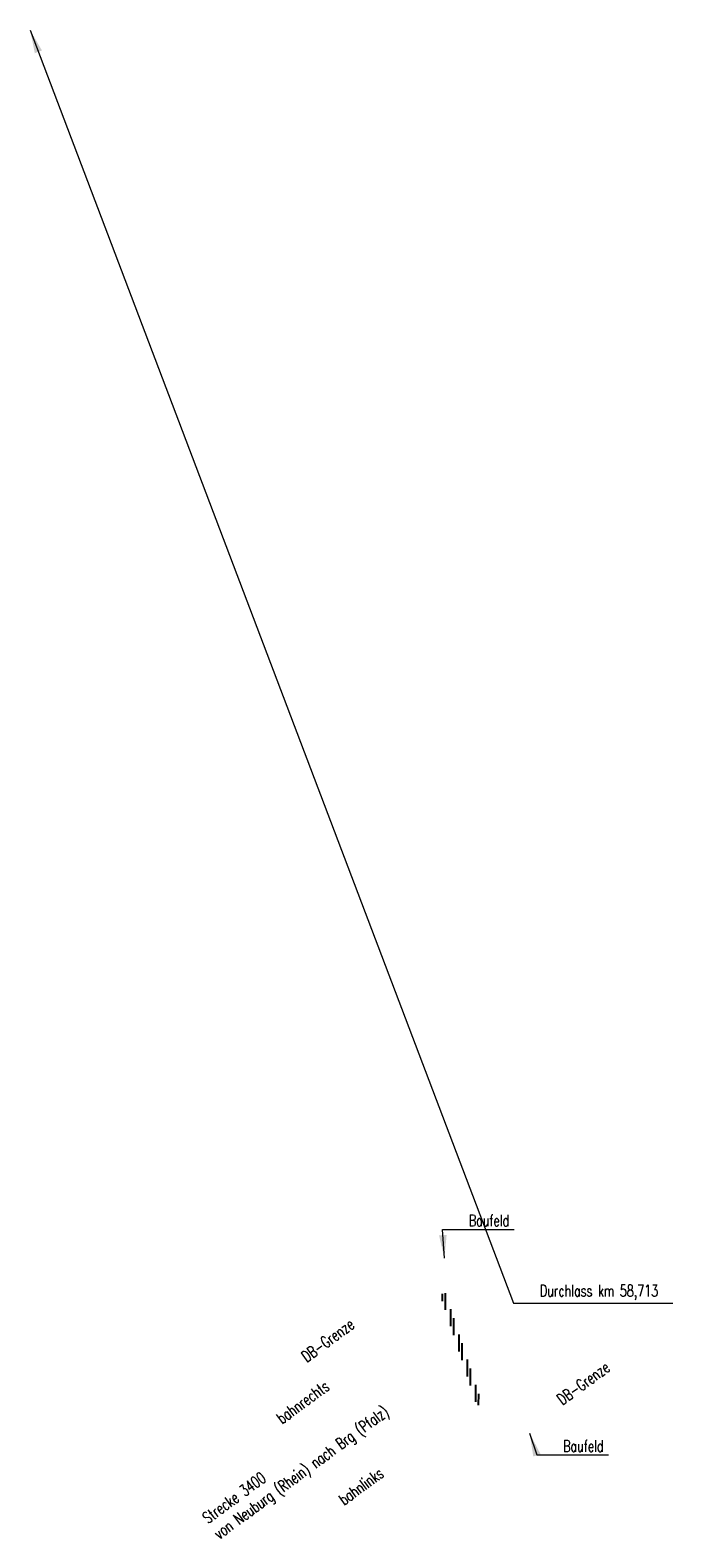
# Model space of a CAD drawing. Header units: metres. Extents: x -11 to 3443208, y -13 to 5427948.
# Tile 28 of 28: x 3443111 to 3443208, y 5427721 to 5427948. Entities that reach past the tile are written whole.
import ezdxf

# ---------------------------------------------------------------- set-up
doc = ezdxf.new("R2010")
doc.units = ezdxf.units.M
doc.linetypes.add('AUSGEZOGEN', pattern=[2, 1, 1])
for name, color, linetype in [('T__SCHR', 1, 'Continuous'), ('T__TEXT', 2, 'Continuous'), ('T__VERM', 3, 'Continuous')]:
    doc.layers.add(name, color=color, linetype=linetype)
doc.styles.add('SIMPLEX7', font='simplexd.shx', dxfattribs={"width": 0.7})
doc.styles.get("Standard").update_dxf_attribs({"font": 'simplex.shx', "width": 0.7})
doc.dimstyles.new('SOFI35$7', dxfattribs={"dimscale": 0, "dimtxt": 3.5, "dimasz": 3.5, "dimexe": 0.18, "dimexo": 0.0625, "dimgap": 0.945, "dimtad": 1, "dimdec": 3, "dimrnd": 0.001, "dimzin": 0, "dimdsep": 46, "dimtxsty": 'Standard', "dimblk1": 'SOF_BEMSTR1', "dimblk2": 'SOF_BEMSTR2', "dimcen": 3.5, "dimse1": 1, "dimse2": 1, "dimclrd": 1, "dimclre": 1, "dimclrt": 2, "dimadec": 0, "dimazin": 0, "dimtfac": 1, "dimtdec": 3, "dimtmove": 0, "dimatfit": 0, "dimfxl": 1, "dimtolj": 1, "dimtzin": 0, "dimlwd": 0, "dimlwe": 0, "dimarcsym": 0})

# ---------------------------------------------------------------- blocks, each defined once
blk = doc.blocks.new('SOF_BEMSTR1')
at = {"color": 0, "linetype": 'ByBlock', "lineweight": -2}
for p, q in [((0, 20), (0, -8.5)), ((3.535, 3.535), (-3.535, -3.535)), ((-5, 0), (5, 0))]:
    blk.add_line(p, q, dxfattribs=at)
blk = doc.blocks.new('SOF_BEMSTR2')
at = {"color": 0, "linetype": 'ByBlock', "lineweight": -2}
for p, q in [((0, -20), (0, 8.5)), ((3.535, 3.535), (-3.535, -3.535)), ((-5, 0), (5, 0))]:
    blk.add_line(p, q, dxfattribs=at)

msp = doc.modelspace()

# ---------------------------------------------------------------- hatches: boundary and pattern name
at = {"layer": 'T__SCHR'}
h = msp.add_hatch(dxfattribs=at)
h.set_pattern_fill('STEEL', color=256, scale=0.7874, angle=45, style=0)
h.set_pattern_definition([(90, (-172.852, 281.0921), (-1.2499975, 0), []), (90, (-173.294, 281.534), (-1.2499975, 0), [])])
h.paths.add_polyline_path([(3443174.0129, 5427757.5831), (3443173.2529, 5427757.3332), (3443178.7712, 5427740.5517), (3443179.5312, 5427740.8016)])

# ---------------------------------------------------------------- texts
at = {"layer": 'T__TEXT', "color": 2, "linetype": 'AUSGEZOGEN', "lineweight": 35, "char_height": 1.75, "attachment_point": 1, "rotation": 36.376197, "style": 'SIMPLEX7'}
for s, insert, width in [('DB-Grenze', (3443152.0294, 5427748.4467), 13.106938), ('DB-Grenze', (3443190.6118, 5427741.9616), 13.106938), ('Strecke 3400\\Pvon Neuburg (Rhein) nach Brg (Pfalz)', (3443137.0901, 5427724.0737), 42.282142), ('bahnrechts', (3443148.2744, 5427739.1215), 13.106938), ('bahnlinks', (3443157.6623, 5427726.8461), 13.106938)]:
    msp.add_mtext(s, dxfattribs=dict(at, insert=insert, width=width))
at = {"layer": 'T__VERM', "color": 2, "linetype": 'AUSGEZOGEN', "lineweight": 35, "char_height": 1.75, "attachment_point": 7}
for insert in [(3443177.5181, 5427767.6614), (3443191.7613, 5427733.597)]:
    msp.add_mtext('\\A1;Baufeld', dxfattribs=dict(at, insert=insert))

# ---------------------------------------------------------------- leaders
at = {"layer": 'T__VERM', "linetype": 'AUSGEZOGEN', "lineweight": 35, "annotation_type": 0, "has_hookline": 1, "hookline_direction": 0}
for points, text_width in [([(3443111.3002, 5427948.2973), (3443184.2791, 5427756.0489), (3443187.7791, 5427756.0489)], 19.6), ([(3443173.8314, 5427762.8264), (3443173.5456, 5427767.1889), (3443177.0456, 5427767.1889)], 6.3583), ([(3443186.7071, 5427736.402), (3443187.7888, 5427733.1245), (3443191.2888, 5427733.1245)], 6.3583)]:
    msp.add_leader(points, dimstyle='SOFI35$7', override={"dimscale": 0}, dxfattribs=dict(at, text_width=text_width))

# ---------------------------------------------------------------- next in the draw order: texts
at = {"layer": 'T__VERM', "color": 2, "linetype": 'AUSGEZOGEN', "lineweight": 35, "insert": (3443188.2516, 5427756.5214), "char_height": 1.75, "attachment_point": 7, "bg_fill": 3, "box_fill_scale": 1.5, "bg_fill_color": 256, "bg_fill_transparency": 0}
msp.add_mtext('\\A1;Durchlass km 58,713', dxfattribs=at)

doc.saveas('drawing.dxf')
